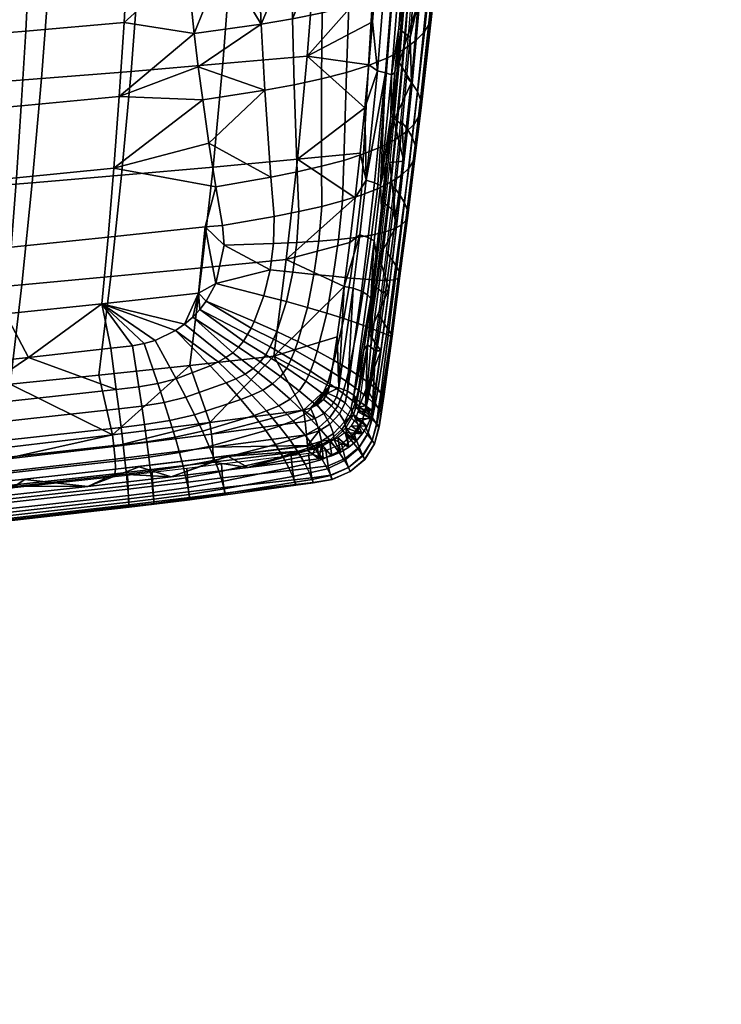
# Model space of a CAD drawing. Header units: millimetres. Extents: x -345 to 345, y -350 to 319.
# Tile 107 of 165: x 198 to 299, y -346 to -203. Entities that reach past the tile are written whole.
import ezdxf

# ---------------------------------------------------------------- set-up
doc = ezdxf.new("R2010")
doc.units = ezdxf.units.MM
doc.header["$MEASUREMENT"] = 0
for name, color, linetype in [('kolecka', 250, 'Continuous'), ('ram', 7, 'Continuous'), ('sedak', 7, 'Continuous')]:
    doc.layers.add(name, color=color, linetype=linetype)

msp = doc.modelspace()

# ---------------------------------------------------------------- meshes
at = {"layer": 'kolecka'}
mesh = msp.add_polyface(dxfattribs=at)
corners = [(23, -330.99, 49.21), (23, -345.05, 32.08), (23, -326.58, 50.55), (23, -343.71, 36.49), (23, -335.06, 47.04), (23, -338.62, 44.12), (23, -317.42, 50.55), (23, -341.54, 40.56), (23, -298.95, 22.92), (23, -298.95, 32.08), (23, -308.94, 47.04), (23, -313.01, 49.21), (23, -322, 51), (23, -302.46, 40.56), (23, -305.38, 44.12), (23, -300.29, 36.49), (23, -345.05, 22.92), (23, -345.5, 27.5), (23, -343.71, 18.51), (23, -335.06, 7.96), (23, -341.54, 14.44), (23, -338.62, 10.88), (23, -330.99, 5.79), (23, -326.58, 4.45), (23, -322, 4), (23, -302.46, 14.44), (23, -300.29, 18.51), (23, -308.94, 7.96), (23, -298.5, 27.5), (23, -313.01, 5.79), (23, -305.38, 10.88), (23, -317.42, 4.45), (299.41, -110.81, 32.08), (299.41, -100.81, 47.04), (299.41, -92.34, 50.55), (299.41, -96.75, 49.21), (299.41, -109.47, 36.49), (299.41, -104.37, 44.12), (299.41, -83.17, 50.55), (299.41, -107.3, 40.56)]
mesh.append_faces([[corners[k] for k in face] for face in [(0, 1, 2, 2), (3, 4, 5, 5), (2, 1, 6, 6), (4, 3, 1, 1), (5, 7, 3, 3), (1, 8, 9, 9), (9, 10, 6, 6), (6, 10, 11, 11), (6, 12, 2, 2), (13, 14, 10, 10), (13, 9, 15, 15), (13, 10, 9, 9), (6, 1, 9, 9), (16, 1, 17, 17), (18, 19, 16, 16), (19, 18, 20, 20), (20, 21, 19, 19), (16, 22, 23, 23), (16, 23, 8, 8), (22, 16, 19, 19), (24, 8, 23, 23), (8, 25, 26, 26), (27, 25, 8, 8), (8, 28, 9, 9), (8, 29, 27, 27), (27, 30, 25, 25), (29, 8, 31, 31), (8, 24, 31, 31), (16, 8, 1, 1), (32, 33, 34, 34), (33, 35, 34, 34), (36, 37, 33, 33), (34, 38, 32, 32), (33, 32, 36, 36), (37, 36, 39, 39)]])
at = {"layer": 'ram'}
mesh = msp.add_polyface(dxfattribs=at)
corners = [(224.29, -238.95, 416.52), (225.9, -224.36, 420.9), (238.1, -223.23, 422.79), (236.47, -237.72, 418.11), (216.86, -164.65, 424.5), (217.32, -149.27, 424.19), (230.53, -148.23, 427.45), (230.1, -163.61, 427.57), (216.16, -179.99, 424.3), (229.42, -178.94, 427.17), (215.23, -195.31, 423.42), (228.49, -194.23, 426.08), (214.06, -210.52, 421.63), (227.31, -209.4, 424.06), (212.67, -225.54, 418.74), (211.11, -240.21, 414.67), (203.88, -165.64, 421.54), (204.36, -150.26, 421.06), (203.17, -180.99, 421.52), (202.24, -196.32, 420.83), (201.1, -211.57, 419.25), (199.75, -226.63, 416.59), (198.23, -241.39, 412.79), (191.51, -166.55, 418.8), (192, -151.18, 418.17), (190.8, -181.91, 418.94), (189.89, -197.25, 418.41), (188.77, -212.52, 417.01), (187.47, -227.63, 414.57), (186, -242.45, 411.01), (178.85, -167.45, 416.11), (179.35, -152.08, 415.34), (178.16, -182.81, 416.39), (177.27, -198.16, 416.02), (176.19, -213.45, 414.79), (174.93, -228.6, 412.54), (173.53, -243.48, 409.2), (166.15, -168.31, 413.53), (166.65, -152.95, 412.64), (165.48, -183.67, 413.95), (164.62, -199.03, 413.72), (163.59, -214.34, 412.65), (162.39, -229.52, 410.58), (161.06, -244.45, 407.45), (153.61, -169.12, 411.13), (154.09, -153.77, 410.12), (152.96, -184.49, 411.67), (152.15, -199.85, 411.56), (151.17, -215.17, 410.63), (150.04, -230.38, 408.72), (148.78, -245.36, 405.78), (141.22, -154.57, 407.71), (141.53, -139.25, 406.2), (154.41, -138.44, 408.72), (140.75, -169.91, 408.82), (140.14, -185.27, 409.47), (139.37, -200.64, 409.48), (138.45, -215.97, 408.68), (137.4, -231.2, 406.93), (136.22, -246.23, 404.16)]
mesh.append_faces([[corners[k] for k in face] for face in [(0, 1, 2, 3), (4, 5, 6, 7), (8, 4, 7, 9), (10, 8, 9, 11), (12, 10, 11, 13), (14, 12, 13, 1), (15, 14, 1, 0), (16, 17, 5, 4), (18, 16, 4, 8), (19, 18, 8, 10), (20, 19, 10, 12), (21, 20, 12, 14), (22, 21, 14, 15), (23, 24, 17, 16), (25, 23, 16, 18), (26, 25, 18, 19), (27, 26, 19, 20), (28, 27, 20, 21), (29, 28, 21, 22), (30, 31, 24, 23), (32, 30, 23, 25), (33, 32, 25, 26), (34, 33, 26, 27), (35, 34, 27, 28), (36, 35, 28, 29), (37, 38, 31, 30), (39, 37, 30, 32), (40, 39, 32, 33), (41, 40, 33, 34), (42, 41, 34, 35), (43, 42, 35, 36), (44, 45, 38, 37), (46, 44, 37, 39), (47, 46, 39, 40), (48, 47, 40, 41), (49, 48, 41, 42), (50, 49, 42, 43), (51, 52, 53, 45), (54, 51, 45, 44), (55, 54, 44, 46), (56, 55, 46, 47), (57, 56, 47, 48), (58, 57, 48, 49), (59, 58, 49, 50)]])
mesh = msp.add_polyface(dxfattribs=at)
corners = [(254.59, -212.15, 443.42), (255.57, -200.57, 446.14), (252.84, -209.24, 444.12), (253.48, -223.5, 439.91), (252.06, -217.65, 441.79), (253.55, -200.72, 446.02), (251.45, -223.68, 439.82), (256.4, -188.84, 448.12), (227.31, -209.4, 424.06), (228.49, -194.23, 426.08), (240.71, -193.19, 428.47), (239.52, -208.33, 426.21), (225.9, -224.36, 420.9), (238.1, -223.23, 422.79), (249.45, -197.06, 429.49), (248.96, -203.35, 428.47), (247.84, -215.78, 425.81), (247.17, -222.34, 424.04), (248.43, -209.59, 427.25), (253.74, -205.1, 437.41), (253.05, -204.58, 433.65), (254.02, -191.78, 435.81), (254.71, -192.27, 439.69), (254.43, -205.62, 441.17), (255.41, -192.76, 443.57), (252.59, -217.72, 434.25), (251.9, -217.19, 430.64), (253.27, -218.26, 437.86), (252.21, -210.66, 430.71), (252.75, -204.29, 432.02), (250.96, -223.67, 427.3), (251.62, -216.98, 429.18), (253.25, -197.88, 433.13), (250.59, -229.52, 426.69), (254.59, -212.15, 443.42), (253.48, -223.5, 439.91), (256.4, -188.84, 448.12), (255.57, -200.57, 446.14), (250.85, -210.72, 428.21), (250.11, -227.05, 424.9), (249.24, -226.63, 423.87), (251.71, -211.03, 429.31), (248.06, -226.28, 423.18), (249.67, -210.45, 427.45), (252.16, -194.44, 431.14), (253.02, -194.65, 432.29), (250.98, -194.25, 430.31), (253.71, -191.42, 434.06)]
mesh.append_faces([[corners[k] for k in face] for face in [(0, 1, 2, 2), (3, 0, 4, 4), (2, 1, 5, 5), (4, 0, 2, 2), (4, 6, 3, 3), (7, 5, 1, 1), (8, 9, 10, 11), (12, 8, 11, 13), (14, 15, 11, 11), (16, 17, 13, 13), (18, 16, 11, 11), (18, 11, 15, 15), (14, 11, 10, 10), (16, 13, 11, 11), (19, 20, 21, 22), (23, 19, 22, 24), (25, 26, 20, 19), (27, 25, 19, 23), (28, 29, 20, 20), (30, 31, 26, 26), (28, 26, 31, 31), (20, 29, 32, 32), (26, 28, 20, 20), (33, 30, 26, 26), (21, 20, 32, 32), (23, 34, 35, 27), (24, 36, 37, 23), (37, 34, 23, 23), (38, 39, 40, 40), (41, 39, 38, 38), (42, 38, 40, 40), (38, 42, 43, 43), (44, 45, 41, 38), (46, 44, 38, 43), (41, 28, 31, 31), (41, 29, 28, 28), (39, 31, 30, 30), (39, 41, 31, 31), (45, 32, 29, 41), (45, 47, 32, 32), (16, 42, 17, 17), (43, 42, 16, 16), (18, 43, 16, 16), (18, 15, 43, 43), (43, 15, 14, 46)]])
mesh = msp.add_polyface(dxfattribs=at)
corners = [(251.34, -242.06, 432.17), (252.44, -232.93, 436.3), (249.91, -237.29, 434.42), (250.17, -250.93, 427.57), (248.48, -248.48, 428.95), (253.48, -223.5, 439.91), (251.45, -223.68, 439.82), (238.1, -223.23, 422.79), (247.17, -222.34, 424.04), (246.45, -228.81, 422.01), (236.47, -237.72, 418.11), (245.67, -235.28, 419.68), (243.83, -248.94, 413.76), (234.67, -251.73, 412.18), (244.85, -241.66, 417.1), (251.28, -230.06, 430.14), (250.59, -229.52, 426.69), (251.9, -217.19, 430.64), (252.59, -217.72, 434.25), (251.96, -230.59, 433.59), (253.27, -218.26, 437.86), (249.83, -242.02, 425.1), (249.14, -241.5, 421.82), (250.52, -242.55, 428.39), (248.71, -250.44, 420.91), (249.4, -250.96, 424.09), (250.25, -230.27, 425.15), (250.96, -223.67, 427.3), (248.7, -243.38, 420), (249.49, -236.88, 422.71), (247.73, -250.8, 416.53), (248.23, -250.08, 418.71), (253.48, -223.5, 439.91), (252.44, -232.93, 436.3), (251.34, -242.06, 432.17), (250.17, -250.93, 427.57), (248.24, -242.84, 418.87), (249.21, -235.02, 422.08), (249.24, -226.63, 423.87), (250.11, -227.05, 424.9), (248.33, -234.55, 421.08), (247.35, -242.31, 417.9), (247.13, -234.17, 420.42), (246.15, -241.9, 417.28), (248.06, -226.28, 423.18), (246.26, -257.39, 411.66), (245.33, -256.77, 410.75), (244.08, -256.31, 410.21)]
mesh.append_faces([[corners[k] for k in face] for face in [(0, 1, 2, 2), (3, 0, 4, 4), (1, 5, 6, 6), (2, 1, 6, 6), (4, 0, 2, 2), (7, 8, 9, 9), (10, 9, 11, 11), (12, 13, 14, 14), (10, 11, 14, 14), (14, 13, 10, 10), (9, 10, 7, 7), (15, 16, 17, 18), (19, 15, 18, 20), (21, 22, 16, 15), (23, 21, 15, 19), (24, 22, 21, 21), (25, 24, 21, 23), (16, 26, 27, 27), (22, 28, 29, 29), (30, 22, 31, 31), (28, 22, 30, 30), (16, 22, 29, 29), (16, 29, 26, 26), (20, 32, 33, 19), (23, 34, 35, 25), (34, 23, 19, 33), (22, 24, 31, 31), (36, 37, 28, 28), (38, 39, 37, 40), (40, 37, 36, 41), (42, 40, 41, 43), (44, 38, 40, 42), (14, 42, 43, 43), (29, 28, 37, 37), (39, 27, 26, 26), (29, 37, 39, 26), (28, 45, 36, 36), (30, 45, 28, 28), (43, 41, 46, 46), (46, 47, 43, 43), (42, 14, 11, 11), (47, 14, 43, 43), (9, 44, 42, 11), (9, 8, 44, 44)]])
mesh = msp.add_polyface(dxfattribs=at)
corners = [(230.98, -267.85, 417.82), (240.94, -264.62, 419.67), (228.06, -266.21, 418.89), (219.83, -269.19, 416.99), (215.19, -267.73, 417.85), (194.96, -271.98, 414.72), (198.68, -269.58, 416.31), (182.16, -271.32, 414.66), (207.8, -270.57, 415.95), (181.36, -273.4, 413.36), (222.52, -253.08, 410.93), (224.29, -238.95, 416.52), (236.47, -237.72, 418.11), (234.67, -251.73, 412.18), (209.38, -254.47, 409.42), (211.11, -240.21, 414.67), (196.56, -255.76, 407.85), (198.23, -241.39, 412.79), (184.39, -256.92, 406.33), (186, -242.45, 411.01), (225.43, -261.34, 407.15), (211.34, -263.12, 405.75), (179.04, -266.81, 402.15), (195.19, -265.03, 403.98), (211.73, -266.62, 405.82), (225.86, -264.89, 407.14), (225.93, -266.37, 408.39), (211.77, -268.06, 407.07), (211.57, -264.77, 405.38), (225.67, -263, 406.73), (195.54, -268.48, 404.14), (195.55, -269.88, 405.39), (195.4, -266.67, 403.66), (163.14, -271.82, 400.61), (163.13, -273.16, 401.85), (163.04, -270.09, 400.08), (239.55, -264.65, 409.37), (225.87, -267.06, 409.97), (211.69, -268.73, 408.64), (195.45, -270.53, 406.94), (179.24, -272.21, 405.16), (238.97, -259.52, 408.24), (230.98, -267.85, 417.82), (219.83, -269.19, 416.99), (194.96, -271.98, 414.72), (207.8, -270.57, 415.95), (181.36, -273.4, 413.36), (239.55, -265.36, 410.98)]
mesh.append_faces([[corners[k] for k in face] for face in [(0, 1, 2, 2), (3, 2, 4, 4), (5, 6, 7, 7), (6, 8, 4, 4), (0, 2, 3, 3), (8, 3, 4, 4), (9, 5, 7, 7), (5, 8, 6, 6), (10, 11, 12, 13), (14, 15, 11, 10), (16, 17, 15, 14), (18, 19, 17, 16), (10, 13, 20, 20), (21, 10, 20, 20), (16, 14, 21, 21), (21, 14, 10, 10), (18, 16, 22, 22), (23, 16, 21, 21), (16, 23, 22, 22), (24, 25, 26, 27), (28, 29, 25, 24), (30, 24, 27, 31), (32, 28, 24, 30), (33, 30, 31, 34), (35, 32, 30, 33), (25, 36, 26, 26), (37, 38, 27, 26), (31, 39, 40, 40), (38, 39, 31, 27), (40, 34, 31, 31), (29, 20, 41, 41), (32, 21, 28, 28), (28, 20, 29, 29), (28, 21, 20, 20), (21, 32, 23, 23), (22, 23, 32, 32), (32, 35, 22, 22), (42, 43, 37, 37), (44, 39, 45, 45), (39, 44, 46, 46), (43, 45, 38, 38), (37, 47, 42, 42), (39, 38, 45, 45), (37, 43, 38, 38), (46, 40, 39, 39)]])
mesh = msp.add_polyface(dxfattribs=at)
corners = [(248.93, -259.59, 422.52), (246.85, -259.79, 422.49), (248.66, -260.72, 421.82), (248.18, -261.87, 421.12), (246.49, -260.8, 421.88), (246.95, -259.3, 422.79), (250.17, -250.93, 427.57), (248.48, -248.48, 428.95), (246.72, -258.05, 412.74), (247.94, -258.9, 418.13), (246.54, -259.13, 412.38), (244.17, -260.08, 409.26), (244.99, -258.48, 409.97), (245.85, -259.38, 410.89), (244.9, -261.23, 410.24), (243.05, -258.9, 408.86), (243.76, -257.65, 409.51), (241.91, -260.04, 408.29), (242.79, -261.56, 408.65), (240.66, -260.76, 407.94), (241.25, -262.53, 408.29), (246.26, -257.39, 411.66), (246.2, -260.18, 412.05), (245.33, -256.77, 410.75), (244.08, -256.31, 410.21), (242.45, -257.07, 409.56), (242.76, -256.06, 410.11), (241.85, -257.97, 409.07), (240.94, -258.77, 408.64), (240.01, -259.25, 408.38), (238.97, -259.52, 408.24), (239.21, -261.2, 407.75), (234.67, -251.73, 412.18), (243.83, -248.94, 413.76), (225.43, -261.34, 407.15), (248.93, -259.59, 422.52), (248.66, -260.72, 421.82), (248.18, -261.87, 421.12), (247.73, -250.8, 416.53), (248.23, -250.08, 418.71), (248.71, -250.44, 420.91), (249.4, -250.96, 424.09), (250.17, -250.93, 427.57), (247.35, -242.31, 417.9), (248.24, -242.84, 418.87), (244.85, -241.66, 417.1)]
mesh.append_faces([[corners[k] for k in face] for face in [(0, 1, 2, 2), (3, 2, 4, 4), (4, 2, 1, 1), (5, 0, 6, 6), (1, 0, 5, 5), (6, 7, 5, 5), (8, 9, 10, 10), (11, 12, 13, 14), (15, 16, 12, 11), (17, 15, 11, 18), (19, 17, 18, 20), (21, 8, 10, 10), (22, 13, 10, 10), (21, 10, 13, 13), (13, 22, 14, 14), (13, 12, 23, 21), (24, 23, 12, 16), (24, 25, 26, 26), (16, 15, 27, 25), (28, 27, 15, 17), (24, 16, 25, 25), (17, 19, 29, 28), (19, 30, 29, 29), (19, 31, 30, 30), (30, 32, 26, 26), (32, 33, 26, 26), (27, 26, 25, 25), (26, 27, 28, 28), (28, 29, 26, 26), (29, 30, 26, 26), (30, 34, 32, 32), (35, 36, 9, 9), (36, 10, 9, 9), (22, 10, 36, 37), (8, 38, 39, 39), (40, 9, 39, 39), (8, 39, 9, 9), (9, 40, 41, 41), (41, 42, 35, 35), (35, 9, 41, 41), (21, 38, 8, 8), (23, 43, 44, 21), (33, 45, 24, 24), (33, 24, 26, 26)]])
mesh = msp.add_polyface(dxfattribs=at)
corners = [(245.02, -262.75, 420.71), (246.58, -264, 419.83), (247.48, -262.98, 420.44), (248.18, -261.87, 421.12), (245.87, -261.81, 421.27), (245.52, -264.89, 419.3), (246.49, -260.8, 421.88), (243.97, -263.53, 420.25), (244.33, -265.62, 418.89), (242.8, -264.13, 419.92), (241.19, -266.58, 418.39), (241.61, -264.5, 419.72), (240.94, -264.62, 419.67), (243.07, -266.15, 418.6), (241.81, -266.48, 418.43), (230.98, -267.85, 417.82), (240.59, -265.14, 410.94), (240.37, -265.97, 414.68), (239.55, -265.36, 410.98), (241.81, -266.48, 418.43), (241.19, -266.58, 418.39), (242.79, -261.56, 408.65), (244.17, -260.08, 409.26), (244.9, -261.23, 410.24), (243.32, -262.91, 409.71), (241.25, -262.53, 408.29), (241.58, -264, 409.44), (246.2, -260.18, 412.05), (245.11, -262.09, 411.49), (243.39, -263.77, 411.09), (241.58, -264.79, 410.94), (239.55, -264.65, 409.37), (240.66, -260.76, 407.94), (239.43, -263.12, 408.12), (239.21, -261.2, 407.75), (225.87, -267.06, 409.97), (225.93, -266.37, 408.39), (225.86, -264.89, 407.14), (225.67, -263, 406.73), (238.97, -259.52, 408.24), (248.18, -261.87, 421.12), (247.48, -262.98, 420.44), (246.58, -264, 419.83), (245.52, -264.89, 419.3), (244.33, -265.62, 418.89), (243.07, -266.15, 418.6), (230.98, -267.85, 417.82)]
mesh.append_faces([[corners[k] for k in face] for face in [(0, 1, 2, 2), (3, 4, 2, 2), (1, 0, 5, 5), (4, 3, 6, 6), (0, 2, 4, 4), (7, 5, 0, 0), (8, 7, 9, 9), (10, 11, 12, 12), (11, 13, 9, 9), (9, 13, 8, 8), (13, 11, 14, 14), (10, 12, 15, 15), (11, 10, 14, 14), (5, 7, 8, 8), (16, 17, 18, 18), (19, 20, 17, 17), (21, 22, 23, 24), (25, 21, 24, 26), (23, 27, 28, 28), (24, 23, 28, 29), (29, 26, 24, 24), (26, 29, 30, 30), (26, 16, 18, 18), (18, 31, 26, 26), (16, 26, 30, 30), (32, 25, 33, 34), (26, 31, 25, 25), (31, 33, 25, 25), (35, 36, 18, 18), (18, 36, 31, 31), (37, 33, 31, 31), (37, 38, 34, 33), (39, 34, 38, 38), (40, 41, 27, 27), (41, 28, 27, 27), (41, 42, 28, 28), (42, 43, 28, 28), (43, 29, 28, 28), (43, 44, 29, 29), (30, 29, 44, 45), (16, 30, 45, 19), (19, 17, 16, 16), (17, 20, 46, 46), (17, 46, 18, 18)]])
at = {"layer": 'sedak'}
mesh = msp.add_polyface(dxfattribs=at)
corners = [(218.38, -132.87, 496.75), (225.03, -143.14, 495.5), (224.72, -132.59, 496.4), (225.37, -153.63, 494.22), (218.8, -143.46, 495.89), (225.75, -164.05, 492.52), (219.82, -164.47, 492.93), (220.47, -174.86, 490.75), (226.19, -174.37, 490.37), (226.72, -184.55, 487.73), (221.23, -185.11, 488.07), (227.35, -194.58, 484.56), (222.14, -195.19, 484.83), (219.27, -154, 494.63), (223.19, -205.04, 481), (171.9, -148.92, 495.78), (200.57, -147.61, 496.14), (200.61, -135.92, 497.04), (171.93, -137.02, 496.48), (143.32, -150.04, 494.33), (143.34, -137.95, 494.84), (171.78, -160.8, 494.47), (200.42, -159.28, 494.71), (143.22, -162.1, 493.15), (171.57, -172.61, 492.47), (200.17, -170.88, 492.69), (143.05, -174.09, 491.21), (199.82, -182.33, 490.03), (214.11, -181.26, 489.63), (214.5, -169.92, 492.24), (171.27, -184.27, 489.76), (142.81, -185.93, 488.49), (199.36, -193.64, 486.68), (213.62, -192.47, 486.37), (170.89, -195.77, 486.28), (142.5, -197.59, 484.96), (198.81, -204.72, 482.57), (213.02, -203.46, 482.39), (170.43, -207, 481.97), (142.12, -208.97, 480.54), (198.17, -215.5, 477.65), (212.33, -214.17, 477.65), (223.77, -209.87, 478.84)]
mesh.append_faces([[corners[k] for k in face] for face in [(0, 1, 2, 2), (3, 1, 4, 4), (4, 1, 0, 0), (5, 6, 7, 8), (9, 8, 10, 10), (11, 9, 12, 12), (3, 13, 6, 5), (13, 3, 4, 4), (8, 7, 10, 10), (9, 10, 12, 12), (11, 12, 14, 14), (15, 16, 17, 18), (19, 15, 18, 20), (21, 22, 16, 15), (23, 21, 15, 19), (24, 25, 22, 21), (26, 24, 21, 23), (27, 28, 29, 25), (30, 27, 25, 24), (31, 30, 24, 26), (32, 33, 28, 27), (34, 32, 27, 30), (35, 34, 30, 31), (36, 37, 33, 32), (38, 36, 32, 34), (39, 38, 34, 35), (40, 41, 37, 36), (37, 14, 12, 12), (28, 10, 7, 7), (10, 33, 12, 12), (29, 7, 6, 6), (33, 10, 28, 28), (29, 28, 7, 7), (33, 37, 12, 12), (37, 41, 14, 14), (14, 41, 42, 42), (22, 13, 16, 16), (16, 4, 17, 17), (29, 22, 25, 25), (6, 13, 22, 22), (0, 17, 4, 4), (13, 4, 16, 16), (29, 6, 22, 22)]])
mesh = msp.add_polyface(dxfattribs=at)
corners = [(256.18, -196.13, 472.09), (257.08, -186.05, 474.85), (254.31, -197.49, 474.17), (255.12, -187.51, 477.09), (251.89, -198.78, 475.93), (252.59, -188.88, 479), (248.96, -199.97, 477.38), (249.49, -190.14, 480.58), (245.53, -201.05, 478.53), (241.66, -202.03, 479.41), (245.87, -191.27, 481.86), (241.77, -192.27, 482.87), (237.41, -202.91, 480.06), (237.27, -193.15, 483.62), (232.86, -203.69, 480.51), (232.42, -193.91, 484.17), (257.41, -200.85, 457.89), (256.86, -199.63, 454.4), (257.76, -189.26, 456.62), (258.39, -190.5, 460.37), (257.55, -202.14, 461.08), (258.59, -191.86, 463.8), (257.25, -203.46, 463.97), (258.31, -193.28, 466.9), (256.48, -204.79, 466.53), (257.52, -194.71, 469.66), (255.2, -206.09, 468.77), (253.43, -207.35, 470.69), (251.15, -208.54, 472.3), (248.4, -209.65, 473.6), (245.19, -210.68, 474.61), (241.59, -211.62, 475.37), (237.63, -212.47, 475.9), (233.39, -213.25, 476.24), (254.69, -212.28, 447.16), (253.67, -211.2, 443.66), (254.79, -197.58, 446.67), (255.96, -198.52, 450.66), (255.45, -213.43, 450.48), (255.9, -214.61, 453.59), (255.99, -215.81, 456.44), (255.69, -217.01, 459.02), (254.96, -218.19, 461.32), (253.8, -219.33, 463.32), (252.19, -220.43, 465.01), (250.14, -221.47, 466.41), (247.67, -222.46, 467.52), (244.8, -223.39, 468.36), (254, -218.88, 445.04), (253.06, -217.74, 441.78), (254.7, -220.03, 448.16), (255.11, -221.18, 451.08), (227.35, -194.58, 484.56), (223.19, -205.04, 481), (223.77, -209.87, 478.84), (224.4, -214.65, 476.53), (225.29, -220.9, 473.22)]
mesh.append_faces([[corners[k] for k in face] for face in [(0, 1, 2, 2), (2, 3, 4, 4), (4, 5, 6, 6), (6, 7, 8, 8), (9, 10, 11, 11), (8, 10, 9, 9), (12, 11, 13, 13), (9, 11, 12, 12), (14, 13, 15, 15), (12, 13, 14, 14), (16, 17, 18, 19), (20, 16, 19, 21), (22, 20, 21, 23), (24, 22, 23, 25), (26, 24, 25, 0), (27, 26, 0, 2), (28, 27, 2, 4), (29, 28, 4, 6), (30, 29, 6, 8), (31, 30, 8, 9), (32, 31, 9, 12), (33, 32, 12, 14), (34, 35, 36, 37), (38, 34, 37, 17), (39, 38, 17, 16), (40, 39, 16, 20), (41, 40, 20, 22), (42, 41, 22, 24), (43, 42, 24, 26), (44, 43, 26, 27), (45, 44, 27, 28), (46, 45, 28, 29), (47, 46, 29, 30), (48, 49, 35, 34), (50, 48, 34, 38), (51, 50, 38, 39), (14, 15, 52, 52), (14, 52, 53, 53), (14, 54, 33, 33), (14, 53, 54, 54), (33, 55, 56, 56), (55, 33, 54, 54)]])
mesh = msp.add_polyface(dxfattribs=at)
corners = [(226.62, -252.55, 451.62), (227.73, -251.93, 452.05), (221.79, -247.11, 456.24), (220.49, -248.02, 455.61), (225.47, -253.12, 451.22), (222.96, -246.09, 456.95), (228.74, -251.22, 452.55), (220.55, -255, 449.93), (217.54, -249.44, 454.65), (215.16, -256.14, 449.23), (217.9, -255.68, 449.49), (215.92, -249.91, 454.36), (214.24, -250.21, 454.2), (199.2, -251.91, 453.37), (211.9, -256.53, 449.02), (211.1, -250.58, 454.04), (169.9, -217.91, 476.81), (198.17, -215.5, 477.65), (198.81, -204.72, 482.57), (170.43, -207, 481.97), (141.68, -219.99, 475.23), (142.12, -208.97, 480.54), (197.47, -225.9, 471.97), (211.56, -224.52, 472.16), (212.33, -214.17, 477.65), (169.31, -228.42, 470.84), (141.19, -230.6, 469.09), (196.69, -235.94, 465.56), (210.72, -234.52, 465.96), (168.65, -238.54, 464.13), (140.65, -240.79, 462.18), (209.82, -244.13, 459.15), (223.78, -242.6, 459.5), (224.75, -233.01, 466.05), (195.86, -245.59, 458.54), (167.96, -248.24, 456.78), (140.08, -250.55, 454.64), (226.31, -241.22, 460.32), (226.29, -227.2, 469.53), (225.29, -220.9, 473.22), (224, -244.97, 457.72), (224.91, -243.78, 458.55), (224.4, -214.65, 476.53), (223.77, -209.87, 478.84), (174.19, -254.53, 451.53), (147.49, -257.02, 449.24), (187.57, -253.17, 452.56), (160.85, -255.82, 450.41)]
mesh.append_faces([[corners[k] for k in face] for face in [(0, 1, 2, 3), (0, 3, 4, 4), (5, 2, 1, 6), (7, 4, 3, 8), (9, 10, 11, 12), (8, 11, 10, 7), (13, 14, 15, 15), (16, 17, 18, 19), (20, 16, 19, 21), (22, 23, 24, 17), (25, 22, 17, 16), (26, 25, 16, 20), (27, 28, 23, 22), (29, 27, 22, 25), (30, 29, 25, 26), (31, 32, 33, 28), (34, 31, 28, 27), (35, 34, 27, 29), (36, 35, 29, 30), (37, 33, 32, 32), (38, 39, 23, 23), (38, 23, 28, 33), (32, 40, 41, 41), (5, 40, 32, 32), (32, 2, 5, 5), (37, 32, 41, 41), (32, 31, 2, 2), (42, 43, 24, 24), (42, 24, 23, 23), (23, 39, 42, 42), (31, 3, 2, 2), (31, 8, 3, 3), (8, 31, 11, 11), (11, 31, 12, 12), (13, 15, 31, 31), (13, 31, 34, 34), (15, 12, 31, 31), (44, 34, 35, 35), (36, 45, 35, 35), (46, 34, 44, 44), (47, 44, 35, 35), (13, 34, 46, 46)]])
mesh = msp.add_polyface(dxfattribs=at)
corners = [(241.58, -224.25, 468.95), (244.8, -223.39, 468.36), (245.19, -210.68, 474.61), (241.59, -211.62, 475.37), (238.06, -225.06, 469.32), (237.63, -212.47, 475.9), (234.28, -225.81, 469.51), (233.39, -213.25, 476.24), (255.19, -222.32, 453.77), (255.11, -221.18, 451.08), (255.9, -214.61, 453.59), (255.99, -215.81, 456.44), (254.89, -223.44, 456.22), (255.69, -217.01, 459.02), (254.2, -224.53, 458.39), (254.96, -218.19, 461.32), (253.1, -225.57, 460.28), (253.8, -219.33, 463.32), (251.58, -226.57, 461.88), (252.19, -220.43, 465.01), (249.66, -227.53, 463.2), (250.14, -221.47, 466.41), (247.33, -228.42, 464.24), (247.67, -222.46, 467.52), (244.64, -229.27, 465.02), (241.62, -230.06, 465.55), (238.3, -230.81, 465.88), (234.76, -231.51, 466.02), (252.94, -228.48, 441.55), (252.07, -227.29, 438.53), (253.06, -217.74, 441.78), (254, -218.88, 445.04), (253.59, -229.55, 444.47), (254.7, -220.03, 448.16), (253.98, -230.5, 447.25), (254.05, -231.35, 449.86), (253.78, -232.09, 452.26), (253.13, -232.75, 454.44), (252.09, -233.31, 456.39), (250.65, -233.79, 458.08), (248.83, -234.21, 459.53), (246.62, -234.55, 460.75), (244.06, -234.84, 461.73), (241.18, -235.08, 462.5), (238.03, -235.27, 463.09), (234.65, -235.42, 463.52), (251.83, -237.86, 437.61), (251, -236.6, 434.72), (252.47, -238.84, 440.44), (252.85, -239.58, 443.16), (252.93, -240.12, 445.74), (252.67, -240.48, 448.15), (252.05, -240.68, 450.38), (226.29, -227.2, 469.53), (227.26, -232.82, 465.97), (227.49, -235.66, 464.09), (225.29, -220.9, 473.22), (224.75, -233.01, 466.05), (226.31, -241.22, 460.32), (234.14, -239.23, 461)]
mesh.append_faces([[corners[k] for k in face] for face in [(0, 1, 2, 3), (4, 0, 3, 5), (6, 4, 5, 7), (8, 9, 10, 11), (12, 8, 11, 13), (14, 12, 13, 15), (16, 14, 15, 17), (18, 16, 17, 19), (20, 18, 19, 21), (22, 20, 21, 23), (24, 22, 23, 1), (25, 24, 1, 0), (26, 25, 0, 4), (27, 26, 4, 6), (28, 29, 30, 31), (32, 28, 31, 33), (34, 32, 33, 9), (35, 34, 9, 8), (36, 35, 8, 12), (37, 36, 12, 14), (38, 37, 14, 16), (39, 38, 16, 18), (40, 39, 18, 20), (41, 40, 20, 22), (42, 41, 22, 24), (43, 42, 24, 25), (44, 43, 25, 26), (45, 44, 26, 27), (46, 47, 29, 28), (48, 46, 28, 32), (49, 48, 32, 34), (50, 49, 34, 35), (51, 50, 35, 36), (52, 51, 36, 37), (27, 6, 53, 54), (45, 27, 54, 55), (56, 6, 7, 7), (6, 56, 53, 53), (55, 54, 57, 57), (57, 58, 55, 55), (54, 53, 57, 57), (55, 59, 45, 45)]])
mesh = msp.add_polyface(dxfattribs=at)
corners = [(251.06, -240.76, 452.41), (252.05, -240.68, 450.38), (253.13, -232.75, 454.44), (252.09, -233.31, 456.39), (249.67, -240.72, 454.22), (250.65, -233.79, 458.08), (247.91, -240.6, 455.83), (248.83, -234.21, 459.53), (245.77, -240.42, 457.22), (246.62, -234.55, 460.75), (243.29, -240.17, 458.42), (244.06, -234.84, 461.73), (240.49, -239.89, 459.43), (241.18, -235.08, 462.5), (250.69, -247.08, 433.24), (249.86, -245.71, 430.37), (251, -236.6, 434.72), (251.83, -237.86, 437.61), (251.33, -248.02, 436.05), (252.47, -238.84, 440.44), (251.72, -248.59, 438.76), (252.85, -239.58, 443.16), (251.82, -248.84, 441.35), (252.93, -240.12, 445.74), (251.59, -248.84, 443.79), (252.67, -240.48, 448.15), (250.99, -248.61, 446.08), (250.01, -248.21, 448.2), (248.66, -247.66, 450.14), (246.91, -247.01, 451.92), (244.8, -246.28, 453.52), (242.34, -245.5, 454.96), (249.5, -256.09, 428.5), (248.65, -254.55, 425.56), (250.15, -257.06, 431.33), (250.54, -257.53, 434.04), (250.62, -257.57, 436.63), (250.36, -257.26, 439.1), (249.73, -256.66, 441.43), (248.73, -255.83, 443.63), (247.35, -254.8, 445.71), (245.58, -253.63, 447.65), (243.44, -252.36, 449.48), (240.97, -251.01, 451.2), (249.2, -258.32, 427.25), (248.34, -256.73, 424.29), (249.84, -259.3, 430.09), (250.21, -259.76, 432.81), (250, -259.4, 437.86), (250.28, -259.77, 435.39), (249.35, -258.72, 440.2), (248.33, -257.78, 442.42), (246.92, -256.64, 444.52), (245.14, -255.34, 446.52), (243, -253.93, 448.41), (240.51, -252.43, 450.21), (246.45, -258.49, 443.31), (247.88, -259.75, 441.18), (244.65, -257.07, 445.35), (242.49, -255.52, 447.31), (240, -253.87, 449.19), (241.8, -257.18, 446.15), (243.95, -258.91, 444.1)]
mesh.append_faces([[corners[k] for k in face] for face in [(0, 1, 2, 3), (4, 0, 3, 5), (6, 4, 5, 7), (8, 6, 7, 9), (10, 8, 9, 11), (12, 10, 11, 13), (14, 15, 16, 17), (18, 14, 17, 19), (20, 18, 19, 21), (22, 20, 21, 23), (24, 22, 23, 25), (26, 24, 25, 1), (27, 26, 1, 0), (28, 27, 0, 4), (29, 28, 4, 6), (30, 29, 6, 8), (31, 30, 8, 10), (32, 33, 15, 14), (34, 32, 14, 18), (35, 34, 18, 20), (36, 35, 20, 22), (37, 36, 22, 24), (38, 37, 24, 26), (39, 38, 26, 27), (40, 39, 27, 28), (41, 40, 28, 29), (42, 41, 29, 30), (43, 42, 30, 31), (44, 45, 33, 32), (46, 44, 32, 34), (47, 46, 34, 35), (48, 49, 36, 37), (50, 48, 37, 38), (51, 50, 38, 39), (52, 51, 39, 40), (53, 52, 40, 41), (54, 53, 41, 42), (55, 54, 42, 43), (56, 57, 51, 52), (58, 56, 52, 53), (59, 58, 53, 54), (60, 59, 54, 55), (61, 62, 58, 59)]])
mesh = msp.add_polyface(dxfattribs=at)
corners = [(237.43, -239.57, 460.29), (240.49, -239.89, 459.43), (241.18, -235.08, 462.5), (238.03, -235.27, 463.09), (234.14, -239.23, 461), (234.65, -235.42, 463.52), (239.56, -244.68, 456.24), (242.34, -245.5, 454.96), (243.29, -240.17, 458.42), (236.52, -243.83, 457.4), (233.25, -242.97, 458.45), (238.18, -249.6, 452.82), (240.97, -251.01, 451.2), (235.12, -248.17, 454.35), (231.85, -246.72, 455.8), (237.72, -250.87, 451.92), (240.51, -252.43, 450.21), (234.66, -249.28, 453.55), (231.4, -247.66, 455.12), (237.2, -252.15, 451), (240, -253.87, 449.19), (234.15, -250.39, 452.74), (230.9, -248.6, 454.44), (239.33, -255.35, 448.13), (241.8, -257.18, 446.15), (242.49, -255.52, 447.31), (236.56, -253.45, 450.06), (233.54, -251.51, 451.93), (230.32, -249.54, 453.77), (238.34, -256.73, 447.14), (240.73, -258.72, 445.06), (235.66, -254.66, 449.18), (232.73, -252.55, 451.17), (229.6, -250.42, 453.13), (237.03, -257.93, 446.27), (239.27, -260.05, 444.11), (234.5, -255.74, 448.4), (231.72, -253.5, 450.49), (228.74, -251.22, 452.55), (233.1, -256.64, 447.75), (235.43, -258.92, 445.56), (230.52, -254.31, 449.91), (227.73, -251.93, 452.05), (231.52, -257.35, 447.23), (233.64, -259.65, 445.01), (229.17, -254.98, 449.44), (226.62, -252.55, 451.62), (227.79, -255.6, 449), (229.93, -258.01, 446.77), (225.47, -253.12, 451.22), (226.31, -241.22, 460.32), (224.91, -243.78, 458.55), (224, -244.97, 457.72), (222.96, -246.09, 456.95), (227.49, -235.66, 464.09)]
mesh.append_faces([[corners[k] for k in face] for face in [(0, 1, 2, 3), (4, 0, 3, 5), (6, 7, 8, 1), (9, 6, 1, 0), (10, 9, 0, 4), (11, 12, 7, 6), (13, 11, 6, 9), (14, 13, 9, 10), (15, 16, 12, 11), (17, 15, 11, 13), (18, 17, 13, 14), (19, 20, 16, 15), (21, 19, 15, 17), (22, 21, 17, 18), (23, 24, 25, 20), (26, 23, 20, 19), (27, 26, 19, 21), (28, 27, 21, 22), (29, 30, 24, 23), (31, 29, 23, 26), (32, 31, 26, 27), (33, 32, 27, 28), (34, 35, 30, 29), (36, 34, 29, 31), (37, 36, 31, 32), (38, 37, 32, 33), (39, 40, 34, 36), (41, 39, 36, 37), (42, 41, 37, 38), (43, 44, 40, 39), (45, 43, 39, 41), (46, 45, 41, 42), (47, 48, 43, 45), (49, 47, 45, 46), (50, 51, 14, 10), (14, 51, 18, 18), (10, 4, 50, 50), (51, 52, 22, 18), (22, 52, 28, 28), (52, 53, 33, 28), (33, 53, 38, 38), (54, 50, 4, 4)]])
mesh = msp.add_polyface(dxfattribs=at)
corners = [(212.27, -259.35, 446.51), (212.6, -262.03, 444.02), (215.97, -261.62, 444.25), (215.58, -258.95, 446.73), (211.9, -256.53, 449.02), (215.16, -256.14, 449.23), (190.12, -273.56, 417.14), (190.08, -271.5, 414.85), (213.54, -268.92, 417.09), (213.6, -270.95, 419.35), (190.2, -275, 419.35), (213.67, -272.38, 421.54), (190.29, -275.87, 421.51), (213.73, -273.24, 423.68), (190.38, -276.21, 423.64), (213.76, -273.59, 425.8), (190.44, -276.06, 425.79), (213.77, -273.45, 427.92), (190.46, -275.46, 427.96), (213.73, -272.86, 430.08), (190.44, -274.44, 430.18), (213.66, -271.86, 432.27), (190.36, -273.06, 432.45), (213.54, -270.49, 434.51), (190.21, -271.34, 434.79), (213.37, -268.79, 436.8), (190, -269.33, 437.2), (213.16, -266.78, 439.15), (189.72, -267.07, 439.67), (212.9, -264.52, 441.56), (189.38, -264.58, 442.19), (188.98, -261.91, 444.76), (188.54, -259.09, 447.36), (163.1, -276.25, 414.41), (163.08, -274.18, 412.1), (163.19, -277.71, 416.63), (163.3, -278.58, 418.8), (163.42, -278.91, 420.95), (163.52, -278.75, 423.11), (163.59, -278.14, 425.3), (163.61, -277.12, 427.54), (163.56, -275.72, 429.85), (163.45, -274, 432.22), (163.26, -271.98, 434.67), (163.01, -269.71, 437.19), (162.68, -267.22, 439.77), (162.28, -264.55, 442.4), (161.84, -261.74, 445.07), (136.6, -280.48, 422.66), (136.51, -281.1, 420.45), (136.65, -279.45, 424.91), (136.63, -278.05, 427.24), (136.55, -276.32, 429.63), (174.19, -254.53, 451.53), (199.2, -251.91, 453.37), (214.24, -250.21, 454.2), (211.1, -250.58, 454.04), (187.57, -253.17, 452.56), (160.85, -255.82, 450.41), (147.49, -257.02, 449.24), (167.96, -248.24, 456.78)]
mesh.append_faces([[corners[k] for k in face] for face in [(0, 1, 2, 3), (4, 0, 3, 5), (6, 7, 8, 9), (10, 6, 9, 11), (12, 10, 11, 13), (14, 12, 13, 15), (16, 14, 15, 17), (18, 16, 17, 19), (20, 18, 19, 21), (22, 20, 21, 23), (24, 22, 23, 25), (26, 24, 25, 27), (28, 26, 27, 29), (30, 28, 29, 1), (31, 30, 1, 0), (32, 31, 0, 4), (33, 34, 7, 6), (35, 33, 6, 10), (36, 35, 10, 12), (37, 36, 12, 14), (38, 37, 14, 16), (39, 38, 16, 18), (40, 39, 18, 20), (41, 40, 20, 22), (42, 41, 22, 24), (43, 42, 24, 26), (44, 43, 26, 28), (45, 44, 28, 30), (46, 45, 30, 31), (47, 46, 31, 32), (48, 49, 38, 39), (50, 48, 39, 40), (51, 50, 40, 41), (52, 51, 41, 42), (32, 53, 47, 47), (4, 54, 32, 32), (4, 5, 55, 56), (32, 54, 57, 57), (53, 32, 57, 57), (47, 53, 58, 58), (59, 47, 58, 58), (58, 60, 59, 59)]])
mesh = msp.add_polyface(dxfattribs=at)
corners = [(221.94, -257.66, 447.56), (223.22, -260.21, 445.19), (229.93, -258.01, 446.77), (227.79, -255.6, 449), (220.55, -255, 449.93), (225.47, -253.12, 451.22), (222.24, -269.93, 420.08), (222.13, -267.92, 417.81), (227.14, -267.32, 418.19), (227.28, -269.35, 420.51), (222.37, -271.34, 422.28), (227.45, -270.74, 422.76), (222.48, -272.18, 424.44), (227.6, -271.54, 424.97), (222.55, -272.5, 426.58), (227.68, -271.81, 427.15), (222.55, -272.33, 428.72), (227.67, -271.59, 429.34), (222.46, -271.73, 430.87), (227.52, -270.93, 431.53), (222.28, -270.72, 433.06), (227.23, -269.87, 433.73), (221.98, -269.35, 435.29), (226.77, -268.47, 435.96), (221.57, -267.66, 437.56), (226.14, -266.77, 438.23), (221.05, -265.68, 439.87), (225.33, -264.79, 440.52), (220.4, -263.46, 442.23), (224.35, -262.59, 442.84), (219.66, -261.03, 444.63), (218.82, -258.42, 447.05), (217.9, -255.68, 449.49), (217.19, -270.53, 419.65), (217.11, -268.51, 417.4), (217.27, -271.95, 421.84), (217.32, -272.81, 423.98), (217.36, -273.16, 426.1), (217.35, -273.02, 428.23), (217.31, -272.43, 430.37), (217.21, -271.43, 432.56), (217.07, -270.07, 434.79), (216.87, -268.36, 437.08), (216.62, -266.36, 439.42), (216.32, -264.1, 441.81), (215.97, -261.62, 444.25), (215.58, -258.95, 446.73), (215.16, -256.14, 449.23), (213.6, -270.95, 419.35), (213.54, -268.92, 417.09), (213.67, -272.38, 421.54), (213.73, -273.24, 423.68), (213.76, -273.59, 425.8), (213.77, -273.45, 427.92), (213.73, -272.86, 430.08), (213.66, -271.86, 432.27), (213.54, -270.49, 434.51), (213.37, -268.79, 436.8), (213.16, -266.78, 439.15), (212.9, -264.52, 441.56), (212.6, -262.03, 444.02)]
mesh.append_faces([[corners[k] for k in face] for face in [(0, 1, 2, 3), (4, 0, 3, 5), (6, 7, 8, 9), (10, 6, 9, 11), (12, 10, 11, 13), (14, 12, 13, 15), (16, 14, 15, 17), (18, 16, 17, 19), (20, 18, 19, 21), (22, 20, 21, 23), (24, 22, 23, 25), (26, 24, 25, 27), (28, 26, 27, 29), (30, 28, 29, 1), (31, 30, 1, 0), (32, 31, 0, 4), (33, 34, 7, 6), (35, 33, 6, 10), (36, 35, 10, 12), (37, 36, 12, 14), (38, 37, 14, 16), (39, 38, 16, 18), (40, 39, 18, 20), (41, 40, 20, 22), (42, 41, 22, 24), (43, 42, 24, 26), (44, 43, 26, 28), (45, 44, 28, 30), (46, 45, 30, 31), (47, 46, 31, 32), (48, 49, 34, 33), (50, 48, 33, 35), (51, 50, 35, 36), (52, 51, 36, 37), (53, 52, 37, 38), (54, 53, 38, 39), (55, 54, 39, 40), (56, 55, 40, 41), (57, 56, 41, 42), (58, 57, 42, 43), (59, 58, 43, 44), (60, 59, 44, 45)]])
mesh = msp.add_polyface(dxfattribs=at)
corners = [(240.73, -258.72, 445.06), (242.79, -260.6, 442.93), (243.95, -258.91, 444.1), (241.8, -257.18, 446.15), (241.19, -262.04, 441.91), (242.78, -263.88, 439.67), (244.51, -262.34, 440.74), (239.27, -260.05, 444.11), (240.61, -265.02, 438.83), (241.69, -266.67, 436.53), (244.02, -265.5, 437.38), (239.2, -263.15, 441.1), (237.47, -261.1, 443.34), (235.43, -258.92, 445.56), (237.03, -257.93, 446.27), (239.94, -267.95, 421.55), (239.7, -265.77, 418.97), (242.2, -265.38, 419.14), (242.56, -267.58, 421.8), (240.18, -269.32, 424.06), (242.88, -268.94, 424.39), (240.36, -269.98, 426.52), (243.09, -269.56, 426.92), (240.4, -270.03, 428.93), (243.12, -269.55, 429.39), (240.25, -269.55, 431.31), (242.92, -269.01, 431.81), (239.87, -268.62, 433.65), (242.45, -268.02, 434.19), (239.21, -267.33, 435.96), (238.27, -265.73, 438.25), (237.03, -263.88, 440.53), (235.48, -261.84, 442.78), (233.64, -259.65, 445.01), (237.41, -268.23, 421.35), (237.19, -266.09, 418.84), (237.64, -269.6, 423.8), (237.82, -270.29, 426.19), (237.87, -270.39, 428.55), (237.76, -269.97, 430.88), (237.43, -269.11, 433.18), (236.86, -267.88, 435.47), (236.02, -266.33, 437.74), (234.91, -264.52, 440.01), (233.51, -262.5, 442.27), (231.84, -260.32, 444.52), (229.93, -258.01, 446.77), (231.52, -257.35, 447.23), (227.28, -269.35, 420.51), (227.14, -267.32, 418.19), (227.45, -270.74, 422.76), (227.6, -271.54, 424.97), (227.68, -271.81, 427.15), (227.67, -271.59, 429.34), (227.52, -270.93, 431.53), (227.23, -269.87, 433.73), (226.77, -268.47, 435.96), (226.14, -266.77, 438.23), (225.33, -264.79, 440.52), (224.35, -262.59, 442.84), (223.22, -260.21, 445.19)]
mesh.append_faces([[corners[k] for k in face] for face in [(0, 1, 2, 3), (4, 5, 6, 1), (7, 4, 1, 0), (8, 9, 10, 5), (11, 8, 5, 4), (12, 11, 4, 7), (13, 12, 7, 14), (15, 16, 17, 18), (19, 15, 18, 20), (21, 19, 20, 22), (23, 21, 22, 24), (25, 23, 24, 26), (27, 25, 26, 28), (29, 27, 28, 9), (30, 29, 9, 8), (31, 30, 8, 11), (32, 31, 11, 12), (33, 32, 12, 13), (34, 35, 16, 15), (36, 34, 15, 19), (37, 36, 19, 21), (38, 37, 21, 23), (39, 38, 23, 25), (40, 39, 25, 27), (41, 40, 27, 29), (42, 41, 29, 30), (43, 42, 30, 31), (44, 43, 31, 32), (45, 44, 32, 33), (46, 45, 33, 47), (48, 49, 35, 34), (50, 48, 34, 36), (51, 50, 36, 37), (52, 51, 37, 38), (53, 52, 38, 39), (54, 53, 39, 40), (55, 54, 40, 41), (56, 55, 41, 42), (57, 56, 42, 43), (58, 57, 43, 44), (59, 58, 44, 45), (60, 59, 45, 46)]])
mesh = msp.add_polyface(dxfattribs=at)
corners = [(250.28, -259.77, 435.39), (250.21, -259.76, 432.81), (250.54, -257.53, 434.04), (250.62, -257.57, 436.63), (248.89, -260.53, 425.99), (248.03, -258.88, 422.99), (248.34, -256.73, 424.29), (249.2, -258.32, 427.25), (249.52, -261.54, 428.84), (249.84, -259.3, 430.09), (249.88, -261.99, 431.55), (249.91, -261.97, 434.13), (249.61, -261.54, 436.6), (250, -259.4, 437.86), (248.93, -260.78, 438.94), (249.35, -258.72, 440.2), (247.88, -259.75, 441.18), (248.33, -257.78, 442.42), (247.49, -260.99, 421.71), (248.33, -262.83, 424.64), (248.92, -263.94, 427.45), (249.25, -264.43, 430.13), (249.26, -264.39, 432.7), (248.93, -263.91, 435.17), (248.24, -263.05, 437.53), (247.18, -261.89, 439.8), (245.75, -260.49, 441.99), (246.45, -258.49, 443.31), (243.95, -258.91, 444.1), (244.65, -257.07, 445.35), (247.01, -264.9, 423.41), (246.28, -262.89, 420.56), (247.54, -266.12, 426.15), (247.83, -266.66, 428.79), (247.84, -266.62, 431.34), (247.53, -266.08, 433.8), (246.88, -265.14, 436.19), (245.88, -263.87, 438.5), (244.51, -262.34, 440.74), (242.79, -260.6, 442.93), (245.03, -266.54, 422.43), (244.46, -264.4, 419.67), (245.48, -267.85, 425.1), (245.74, -268.42, 427.69), (245.75, -268.39, 430.2), (245.49, -267.83, 432.66), (244.92, -266.84, 435.05), (244.02, -265.5, 437.38), (242.78, -263.88, 439.67), (242.56, -267.58, 421.8), (242.2, -265.38, 419.14), (242.88, -268.94, 424.39), (243.09, -269.56, 426.92), (243.12, -269.55, 429.39), (242.92, -269.01, 431.81), (242.45, -268.02, 434.19), (241.69, -266.67, 436.53)]
mesh.append_faces([[corners[k] for k in face] for face in [(0, 1, 2, 3), (4, 5, 6, 7), (8, 4, 7, 9), (10, 8, 9, 1), (11, 10, 1, 0), (12, 11, 0, 13), (14, 12, 13, 15), (16, 14, 15, 17), (5, 4, 18, 18), (19, 18, 4, 4), (20, 19, 4, 8), (21, 20, 8, 10), (22, 21, 10, 11), (23, 22, 11, 12), (24, 23, 12, 14), (25, 24, 14, 16), (26, 25, 16, 27), (28, 26, 27, 29), (30, 31, 18, 19), (32, 30, 19, 20), (33, 32, 20, 21), (34, 33, 21, 22), (35, 34, 22, 23), (36, 35, 23, 24), (37, 36, 24, 25), (38, 37, 25, 26), (39, 38, 26, 28), (40, 41, 31, 30), (42, 40, 30, 32), (43, 42, 32, 33), (44, 43, 33, 34), (45, 44, 34, 35), (46, 45, 35, 36), (47, 46, 36, 37), (48, 47, 37, 38), (49, 50, 41, 40), (51, 49, 40, 42), (52, 51, 42, 43), (53, 52, 43, 44), (54, 53, 44, 45), (55, 54, 45, 46), (56, 55, 46, 47)]])

doc.saveas('drawing.dxf')
